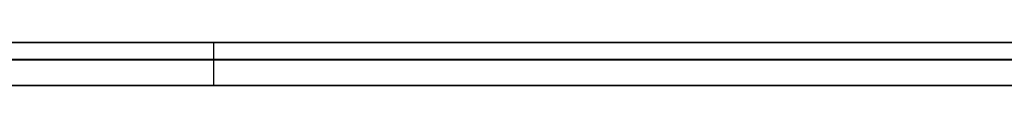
# Model space of a CAD drawing. Extents: x -2.05 to 2.05, y 0 to 2.3.
# Tile 38 of 74: x 1.171769 to 1.183255, y 2.219499 to 2.219999. Entities that reach past the tile are written whole.
import ezdxf

# ---------------------------------------------------------------- set-up
doc = ezdxf.new("R2010")
doc.units = 0
doc.layers.get('0').update_dxf_attribs({"linetype": 'CONTINUOUS'})

# ---------------------------------------------------------------- blocks, each defined once
blk = doc.blocks.new('*U1')
at = {"extrusion": (0, 1, 0)}
for p, q in [((1.978, 2.219999, -0.83), (-1.978, 2.219999, -0.83)), ((-1.978, 2.219999, 0.83), (1.978, 2.219999, 0.83)), ((0.708, 2.219999, -0.705), (1.628, 2.219999, -0.705)), ((1.628, 2.219999, -0.405), (0.708, 2.219999, -0.405)), ((1.174032, 2.219999, -0.32115), (1.204008, 2.219999, -0.32115)), ((1.204302, 2.219999, -0.20115), (1.174032, 2.219999, -0.20115)), ((1.174032, 2.219999, -0.20115), (1.174032, 2.219999, -0.32115)), ((1.628, 2.219799, -0.705), (0.708, 2.219799, -0.705)), ((0.708, 2.219799, -0.405), (1.628, 2.219799, -0.405)), ((1.204008, 2.219499, -0.32115), (1.174032, 2.219499, -0.32115)), ((1.174032, 2.219499, -0.32115), (1.174032, 2.219499, -0.20115)), ((1.174032, 2.219499, -0.20115), (1.204302, 2.219499, -0.20115))]:
    blk.add_line(p, q, dxfattribs=at)
for p, q in [((1.978, 2.219999, -0.83), (-1.978, 2.219999, -0.83)), ((0.708, 2.219999, -0.705), (1.628, 2.219999, -0.705)), ((1.174032, 2.219999, -0.32115), (1.204008, 2.219999, -0.32115)), ((1.174032, 2.219999, -0.32115), (1.174032, 2.219499, -0.32115)), ((1.628, 2.219799, -0.705), (0.708, 2.219799, -0.705)), ((1.204008, 2.219499, -0.32115), (1.174032, 2.219499, -0.32115))]:
    blk.add_line(p, q)
at = {"extrusion": (0, 0, -1)}
for p, q in [((-1.978, 2.219999, 0.83), (1.978, 2.219999, 0.83)), ((1.628, 2.219999, -0.405), (0.708, 2.219999, -0.405)), ((1.204302, 2.219999, -0.20115), (1.174032, 2.219999, -0.20115)), ((1.174032, 2.219999, -0.20115), (1.174032, 2.219499, -0.20115)), ((0.708, 2.219799, -0.405), (1.628, 2.219799, -0.405)), ((1.174032, 2.219499, -0.20115), (1.204302, 2.219499, -0.20115))]:
    blk.add_line(p, q, dxfattribs=at)
at = {"extrusion": (1, 0, 0)}
for p, q in [((1.174032, 2.219999, -0.20115), (1.174032, 2.219999, -0.32115)), ((1.174032, 2.219999, -0.20115), (1.174032, 2.219499, -0.20115)), ((1.174032, 2.219999, -0.32115), (1.174032, 2.219499, -0.32115)), ((1.174032, 2.219499, -0.32115), (1.174032, 2.219499, -0.20115))]:
    blk.add_line(p, q, dxfattribs=at)
for points in [[(1.17166, 2.2198, -0.550484), (1.17179, 2.2198, -0.550519), (1.17193, 2.2198, -0.550554), (1.17207, 2.2198, -0.55059), (1.1722, 2.2198, -0.550626), (1.17234, 2.2198, -0.550662), (1.17247, 2.2198, -0.550699), (1.17261, 2.2198, -0.550737), (1.17274, 2.2198, -0.550775), (1.17287, 2.2198, -0.550813), (1.17301, 2.2198, -0.550852), (1.17314, 2.2198, -0.550891), (1.17327, 2.2198, -0.550931), (1.1734, 2.2198, -0.550971), (1.17353, 2.2198, -0.551012), (1.17367, 2.2198, -0.551053), (1.1738, 2.2198, -0.551095), (1.17393, 2.2198, -0.551137), (1.17406, 2.2198, -0.551179), (1.17419, 2.2198, -0.551222), (1.17431, 2.2198, -0.551266), (1.17444, 2.2198, -0.55131), (1.17457, 2.2198, -0.551354), (1.1747, 2.2198, -0.551399), (1.17483, 2.2198, -0.551445), (1.17495, 2.2198, -0.551491), (1.17508, 2.2198, -0.551537), (1.17521, 2.2198, -0.551584), (1.17533, 2.2198, -0.551631), (1.17546, 2.2198, -0.551679), (1.17558, 2.2198, -0.551727), (1.17571, 2.2198, -0.551776), (1.17583, 2.2198, -0.551825), (1.17596, 2.2198, -0.551875), (1.17608, 2.2198, -0.551925), (1.17621, 2.2198, -0.551976), (1.17633, 2.2198, -0.552027), (1.17645, 2.2198, -0.552079), (1.17657, 2.2198, -0.552131), (1.1767, 2.2198, -0.552183), (1.17682, 2.2198, -0.552236), (1.17694, 2.2198, -0.55229), (1.17706, 2.2198, -0.552344), (1.17718, 2.2198, -0.552398), (1.1773, 2.2198, -0.552453), (1.17742, 2.2198, -0.552508), (1.17754, 2.2198, -0.552564), (1.17766, 2.2198, -0.55262), (1.17778, 2.2198, -0.552677), (1.1779, 2.2198, -0.552734), (1.17801, 2.2198, -0.552792), (1.17813, 2.2198, -0.55285), (1.17825, 2.2198, -0.552909), (1.17836, 2.2198, -0.552968), (1.17848, 2.2198, -0.553028), (1.1786, 2.2198, -0.553088), (1.17871, 2.2198, -0.553148), (1.17883, 2.2198, -0.553209), (1.17894, 2.2198, -0.553271), (1.17906, 2.2198, -0.553333), (1.17917, 2.2198, -0.553395), (1.17928, 2.2198, -0.553458), (1.1794, 2.2198, -0.553522), (1.17951, 2.2198, -0.553585), (1.17962, 2.2198, -0.55365), (1.17974, 2.2198, -0.553715), (1.17985, 2.2198, -0.55378), (1.17996, 2.2198, -0.553846), (1.18007, 2.2198, -0.553912), (1.18018, 2.2198, -0.553979), (1.18029, 2.2198, -0.554046), (1.1804, 2.2198, -0.554113), (1.18051, 2.2198, -0.554181), (1.18062, 2.2198, -0.55425), (1.18073, 2.2198, -0.554319), (1.18084, 2.2198, -0.554389), (1.18094, 2.2198, -0.554459), (1.18105, 2.2198, -0.554529), (1.18116, 2.2198, -0.5546), (1.18127, 2.2198, -0.554672), (1.18137, 2.2198, -0.554743), (1.18148, 2.2198, -0.554816), (1.18159, 2.2198, -0.554889), (1.18169, 2.2198, -0.554962), (1.1818, 2.2198, -0.555036), (1.1819, 2.2198, -0.55511), (1.182, 2.2198, -0.555185), (1.18211, 2.2198, -0.55526), (1.18221, 2.2198, -0.555336), (1.18232, 2.2198, -0.555412), (1.18242, 2.2198, -0.555488), (1.18252, 2.2198, -0.555566), (1.18262, 2.2198, -0.555643), (1.18272, 2.2198, -0.555721), (1.18283, 2.2198, -0.5558), (1.18293, 2.2198, -0.555879), (1.18303, 2.2198, -0.555958), (1.18313, 2.2198, -0.556038), (1.18323, 2.2198, -0.556118), (1.18333, 2.2198, -0.556199)], [(1.17166, 2.2198, -0.550484), (1.17179, 2.2198, -0.550519), (1.17193, 2.2198, -0.550554), (1.17207, 2.2198, -0.55059), (1.1722, 2.2198, -0.550626), (1.17234, 2.2198, -0.550662), (1.17247, 2.2198, -0.550699), (1.17261, 2.2198, -0.550737), (1.17274, 2.2198, -0.550775), (1.17287, 2.2198, -0.550813), (1.17301, 2.2198, -0.550852), (1.17314, 2.2198, -0.550891), (1.17327, 2.2198, -0.550931), (1.1734, 2.2198, -0.550971), (1.17353, 2.2198, -0.551012), (1.17367, 2.2198, -0.551053), (1.1738, 2.2198, -0.551095), (1.17393, 2.2198, -0.551137), (1.17406, 2.2198, -0.551179), (1.17419, 2.2198, -0.551222), (1.17431, 2.2198, -0.551266), (1.17444, 2.2198, -0.55131), (1.17457, 2.2198, -0.551354), (1.1747, 2.2198, -0.551399), (1.17483, 2.2198, -0.551445), (1.17495, 2.2198, -0.551491), (1.17508, 2.2198, -0.551537), (1.17521, 2.2198, -0.551584), (1.17533, 2.2198, -0.551631), (1.17546, 2.2198, -0.551679), (1.17558, 2.2198, -0.551727), (1.17571, 2.2198, -0.551776), (1.17583, 2.2198, -0.551825), (1.17596, 2.2198, -0.551875), (1.17608, 2.2198, -0.551925), (1.17621, 2.2198, -0.551976), (1.17633, 2.2198, -0.552027), (1.17645, 2.2198, -0.552079), (1.17657, 2.2198, -0.552131), (1.1767, 2.2198, -0.552183), (1.17682, 2.2198, -0.552236), (1.17694, 2.2198, -0.55229), (1.17706, 2.2198, -0.552344), (1.17718, 2.2198, -0.552398), (1.1773, 2.2198, -0.552453), (1.17742, 2.2198, -0.552508), (1.17754, 2.2198, -0.552564), (1.17766, 2.2198, -0.55262), (1.17778, 2.2198, -0.552677), (1.1779, 2.2198, -0.552734), (1.17801, 2.2198, -0.552792), (1.17813, 2.2198, -0.55285), (1.17825, 2.2198, -0.552909), (1.17836, 2.2198, -0.552968), (1.17848, 2.2198, -0.553028), (1.1786, 2.2198, -0.553088), (1.17871, 2.2198, -0.553148), (1.17883, 2.2198, -0.553209), (1.17894, 2.2198, -0.553271), (1.17906, 2.2198, -0.553333), (1.17917, 2.2198, -0.553395), (1.17928, 2.2198, -0.553458), (1.1794, 2.2198, -0.553522), (1.17951, 2.2198, -0.553585), (1.17962, 2.2198, -0.55365), (1.17974, 2.2198, -0.553715), (1.17985, 2.2198, -0.55378), (1.17996, 2.2198, -0.553846), (1.18007, 2.2198, -0.553912), (1.18018, 2.2198, -0.553979), (1.18029, 2.2198, -0.554046), (1.1804, 2.2198, -0.554113), (1.18051, 2.2198, -0.554181), (1.18062, 2.2198, -0.55425), (1.18073, 2.2198, -0.554319), (1.18084, 2.2198, -0.554389), (1.18094, 2.2198, -0.554459), (1.18105, 2.2198, -0.554529), (1.18116, 2.2198, -0.5546), (1.18127, 2.2198, -0.554672), (1.18137, 2.2198, -0.554743), (1.18148, 2.2198, -0.554816), (1.18159, 2.2198, -0.554889), (1.18169, 2.2198, -0.554962), (1.1818, 2.2198, -0.555036), (1.1819, 2.2198, -0.55511), (1.182, 2.2198, -0.555185), (1.18211, 2.2198, -0.55526), (1.18221, 2.2198, -0.555336), (1.18232, 2.2198, -0.555412), (1.18242, 2.2198, -0.555488), (1.18252, 2.2198, -0.555566), (1.18262, 2.2198, -0.555643), (1.18272, 2.2198, -0.555721), (1.18283, 2.2198, -0.5558), (1.18293, 2.2198, -0.555879), (1.18303, 2.2198, -0.555958), (1.18313, 2.2198, -0.556038), (1.18323, 2.2198, -0.556118), (1.18333, 2.2198, -0.556199)], [(1.18327, 2.2198, -0.540862), (1.18309, 2.2198, -0.540782), (1.18291, 2.2198, -0.540702), (1.18273, 2.2198, -0.540623), (1.18255, 2.2198, -0.540545), (1.18236, 2.2198, -0.540467), (1.18218, 2.2198, -0.54039), (1.182, 2.2198, -0.540314), (1.18181, 2.2198, -0.540239), (1.18163, 2.2198, -0.540164), (1.18144, 2.2198, -0.540089), (1.18126, 2.2198, -0.540016), (1.18107, 2.2198, -0.539943), (1.18088, 2.2198, -0.539871), (1.1807, 2.2198, -0.539799), (1.18051, 2.2198, -0.539728), (1.18032, 2.2198, -0.539658), (1.18014, 2.2198, -0.539588), (1.17995, 2.2198, -0.539519), (1.17976, 2.2198, -0.539451), (1.17957, 2.2198, -0.539384), (1.17938, 2.2198, -0.539317), (1.17919, 2.2198, -0.53925), (1.179, 2.2198, -0.539185), (1.17881, 2.2198, -0.53912), (1.17862, 2.2198, -0.539056), (1.17843, 2.2198, -0.538992), (1.17824, 2.2198, -0.538929), (1.17805, 2.2198, -0.538867), (1.17786, 2.2198, -0.538805), (1.17766, 2.2198, -0.538744), (1.17747, 2.2198, -0.538684), (1.17727, 2.2198, -0.538624), (1.17707, 2.2198, -0.538565), (1.17688, 2.2198, -0.538507), (1.17668, 2.2198, -0.53845), (1.17648, 2.2198, -0.538393), (1.17628, 2.2198, -0.538336), (1.17608, 2.2198, -0.538281), (1.17588, 2.2198, -0.538226), (1.17567, 2.2198, -0.538172), (1.17547, 2.2198, -0.538118), (1.17527, 2.2198, -0.538065), (1.17506, 2.2198, -0.538013), (1.17486, 2.2198, -0.537961), (1.17465, 2.2198, -0.53791), (1.17444, 2.2198, -0.53786), (1.17423, 2.2198, -0.53781), (1.17402, 2.2198, -0.537761), (1.17381, 2.2198, -0.537713), (1.1736, 2.2198, -0.537665), (1.17339, 2.2198, -0.537619), (1.17318, 2.2198, -0.537572), (1.17296, 2.2198, -0.537527), (1.17275, 2.2198, -0.537482), (1.17254, 2.2198, -0.537437), (1.17232, 2.2198, -0.537394), (1.1721, 2.2198, -0.537351), (1.17189, 2.2198, -0.537309), (1.17167, 2.2198, -0.537267)], [(1.18327, 2.2198, -0.540862), (1.18309, 2.2198, -0.540782), (1.18291, 2.2198, -0.540702), (1.18273, 2.2198, -0.540623), (1.18255, 2.2198, -0.540545), (1.18236, 2.2198, -0.540467), (1.18218, 2.2198, -0.54039), (1.182, 2.2198, -0.540314), (1.18181, 2.2198, -0.540239), (1.18163, 2.2198, -0.540164), (1.18144, 2.2198, -0.540089), (1.18126, 2.2198, -0.540016), (1.18107, 2.2198, -0.539943), (1.18088, 2.2198, -0.539871), (1.1807, 2.2198, -0.539799), (1.18051, 2.2198, -0.539728), (1.18032, 2.2198, -0.539658), (1.18014, 2.2198, -0.539588), (1.17995, 2.2198, -0.539519), (1.17976, 2.2198, -0.539451), (1.17957, 2.2198, -0.539384), (1.17938, 2.2198, -0.539317), (1.17919, 2.2198, -0.53925), (1.179, 2.2198, -0.539185), (1.17881, 2.2198, -0.53912), (1.17862, 2.2198, -0.539056), (1.17843, 2.2198, -0.538992), (1.17824, 2.2198, -0.538929), (1.17805, 2.2198, -0.538867), (1.17786, 2.2198, -0.538805), (1.17766, 2.2198, -0.538744), (1.17747, 2.2198, -0.538684), (1.17727, 2.2198, -0.538624), (1.17707, 2.2198, -0.538565), (1.17688, 2.2198, -0.538507), (1.17668, 2.2198, -0.53845), (1.17648, 2.2198, -0.538393), (1.17628, 2.2198, -0.538336), (1.17608, 2.2198, -0.538281), (1.17588, 2.2198, -0.538226), (1.17567, 2.2198, -0.538172), (1.17547, 2.2198, -0.538118), (1.17527, 2.2198, -0.538065), (1.17506, 2.2198, -0.538013), (1.17486, 2.2198, -0.537961), (1.17465, 2.2198, -0.53791), (1.17444, 2.2198, -0.53786), (1.17423, 2.2198, -0.53781), (1.17402, 2.2198, -0.537761), (1.17381, 2.2198, -0.537713), (1.1736, 2.2198, -0.537665), (1.17339, 2.2198, -0.537619), (1.17318, 2.2198, -0.537572), (1.17296, 2.2198, -0.537527), (1.17275, 2.2198, -0.537482), (1.17254, 2.2198, -0.537437), (1.17232, 2.2198, -0.537394), (1.1721, 2.2198, -0.537351), (1.17189, 2.2198, -0.537309), (1.17167, 2.2198, -0.537267)], [(1.18335, 2.2198, -0.595855), (1.18325, 2.2198, -0.595889), (1.18316, 2.2198, -0.595923), (1.18307, 2.2198, -0.595956), (1.18298, 2.2198, -0.595989), (1.18289, 2.2198, -0.596022), (1.18279, 2.2198, -0.596054), (1.1827, 2.2198, -0.596086), (1.18261, 2.2198, -0.596118), (1.18252, 2.2198, -0.596149), (1.18242, 2.2198, -0.59618), (1.18233, 2.2198, -0.596211), (1.18223, 2.2198, -0.596242), (1.18214, 2.2198, -0.596272), (1.18204, 2.2198, -0.596301), (1.18195, 2.2198, -0.596331), (1.18185, 2.2198, -0.59636), (1.18176, 2.2198, -0.596389), (1.18166, 2.2198, -0.596417), (1.18157, 2.2198, -0.596445), (1.18147, 2.2198, -0.596473), (1.18137, 2.2198, -0.596501), (1.18127, 2.2198, -0.596528), (1.18118, 2.2198, -0.596555), (1.18108, 2.2198, -0.596581), (1.18098, 2.2198, -0.596608), (1.18088, 2.2198, -0.596634), (1.18078, 2.2198, -0.596659), (1.18069, 2.2198, -0.596684), (1.18059, 2.2198, -0.596709), (1.18049, 2.2198, -0.596734), (1.18039, 2.2198, -0.596758), (1.18029, 2.2198, -0.596782), (1.18018, 2.2198, -0.596806), (1.18008, 2.2198, -0.59683), (1.17998, 2.2198, -0.596853), (1.17988, 2.2198, -0.596876), (1.17977, 2.2198, -0.596899), (1.17967, 2.2198, -0.596922), (1.17956, 2.2198, -0.596944), (1.17946, 2.2198, -0.596966), (1.17935, 2.2198, -0.596988), (1.17924, 2.2198, -0.597009), (1.17914, 2.2198, -0.597031), (1.17903, 2.2198, -0.597052), (1.17892, 2.2198, -0.597072), (1.17881, 2.2198, -0.597093), (1.1787, 2.2198, -0.597113), (1.17859, 2.2198, -0.597133), (1.17848, 2.2198, -0.597153), (1.17837, 2.2198, -0.597172), (1.17826, 2.2198, -0.597191), (1.17814, 2.2198, -0.59721), (1.17803, 2.2198, -0.597229), (1.17791, 2.2198, -0.597247), (1.1778, 2.2198, -0.597266), (1.17768, 2.2198, -0.597284), (1.17757, 2.2198, -0.597301), (1.17745, 2.2198, -0.597319), (1.17733, 2.2198, -0.597336), (1.17722, 2.2198, -0.597353), (1.1771, 2.2198, -0.597369), (1.17698, 2.2198, -0.597386), (1.17686, 2.2198, -0.597402), (1.17674, 2.2198, -0.597418), (1.17662, 2.2198, -0.597433), (1.1765, 2.2198, -0.597449), (1.17637, 2.2198, -0.597464), (1.17625, 2.2198, -0.597478), (1.17613, 2.2198, -0.597493), (1.176, 2.2198, -0.597507), (1.17588, 2.2198, -0.597521), (1.17575, 2.2198, -0.597535), (1.17563, 2.2198, -0.597549), (1.1755, 2.2198, -0.597562), (1.17538, 2.2198, -0.597575), (1.17525, 2.2198, -0.597588), (1.17512, 2.2198, -0.5976), (1.17499, 2.2198, -0.597612), (1.17486, 2.2198, -0.597624), (1.17473, 2.2198, -0.597636), (1.1746, 2.2198, -0.597648), (1.17447, 2.2198, -0.597659), (1.17434, 2.2198, -0.59767), (1.1742, 2.2198, -0.597681), (1.17407, 2.2198, -0.597691), (1.17394, 2.2198, -0.597701), (1.1738, 2.2198, -0.597711), (1.17367, 2.2198, -0.597721), (1.17353, 2.2198, -0.59773), (1.1734, 2.2198, -0.597739), (1.17326, 2.2198, -0.597748), (1.17312, 2.2198, -0.597757), (1.17298, 2.2198, -0.597765), (1.17285, 2.2198, -0.597773), (1.17271, 2.2198, -0.597781), (1.17257, 2.2198, -0.597789), (1.17243, 2.2198, -0.597796), (1.17228, 2.2198, -0.597803), (1.17214, 2.2198, -0.59781), (1.172, 2.2198, -0.597817), (1.17186, 2.2198, -0.597823), (1.17171, 2.2198, -0.597829)], [(1.18335, 2.2198, -0.595855), (1.18325, 2.2198, -0.595889), (1.18316, 2.2198, -0.595923), (1.18307, 2.2198, -0.595956), (1.18298, 2.2198, -0.595989), (1.18289, 2.2198, -0.596022), (1.18279, 2.2198, -0.596054), (1.1827, 2.2198, -0.596086), (1.18261, 2.2198, -0.596118), (1.18252, 2.2198, -0.596149), (1.18242, 2.2198, -0.59618), (1.18233, 2.2198, -0.596211), (1.18223, 2.2198, -0.596242), (1.18214, 2.2198, -0.596272), (1.18204, 2.2198, -0.596301), (1.18195, 2.2198, -0.596331), (1.18185, 2.2198, -0.59636), (1.18176, 2.2198, -0.596389), (1.18166, 2.2198, -0.596417), (1.18157, 2.2198, -0.596445), (1.18147, 2.2198, -0.596473), (1.18137, 2.2198, -0.596501), (1.18127, 2.2198, -0.596528), (1.18118, 2.2198, -0.596555), (1.18108, 2.2198, -0.596581), (1.18098, 2.2198, -0.596608), (1.18088, 2.2198, -0.596634), (1.18078, 2.2198, -0.596659), (1.18069, 2.2198, -0.596684), (1.18059, 2.2198, -0.596709), (1.18049, 2.2198, -0.596734), (1.18039, 2.2198, -0.596758), (1.18029, 2.2198, -0.596782), (1.18018, 2.2198, -0.596806), (1.18008, 2.2198, -0.59683), (1.17998, 2.2198, -0.596853), (1.17988, 2.2198, -0.596876), (1.17977, 2.2198, -0.596899), (1.17967, 2.2198, -0.596922), (1.17956, 2.2198, -0.596944), (1.17946, 2.2198, -0.596966), (1.17935, 2.2198, -0.596988), (1.17924, 2.2198, -0.597009), (1.17914, 2.2198, -0.597031), (1.17903, 2.2198, -0.597052), (1.17892, 2.2198, -0.597072), (1.17881, 2.2198, -0.597093), (1.1787, 2.2198, -0.597113), (1.17859, 2.2198, -0.597133), (1.17848, 2.2198, -0.597153), (1.17837, 2.2198, -0.597172), (1.17826, 2.2198, -0.597191), (1.17814, 2.2198, -0.59721), (1.17803, 2.2198, -0.597229), (1.17791, 2.2198, -0.597247), (1.1778, 2.2198, -0.597266), (1.17768, 2.2198, -0.597284), (1.17757, 2.2198, -0.597301), (1.17745, 2.2198, -0.597319), (1.17733, 2.2198, -0.597336), (1.17722, 2.2198, -0.597353), (1.1771, 2.2198, -0.597369), (1.17698, 2.2198, -0.597386), (1.17686, 2.2198, -0.597402), (1.17674, 2.2198, -0.597418), (1.17662, 2.2198, -0.597433), (1.1765, 2.2198, -0.597449), (1.17637, 2.2198, -0.597464), (1.17625, 2.2198, -0.597478), (1.17613, 2.2198, -0.597493), (1.176, 2.2198, -0.597507), (1.17588, 2.2198, -0.597521), (1.17575, 2.2198, -0.597535), (1.17563, 2.2198, -0.597549), (1.1755, 2.2198, -0.597562), (1.17538, 2.2198, -0.597575), (1.17525, 2.2198, -0.597588), (1.17512, 2.2198, -0.5976), (1.17499, 2.2198, -0.597612), (1.17486, 2.2198, -0.597624), (1.17473, 2.2198, -0.597636), (1.1746, 2.2198, -0.597648), (1.17447, 2.2198, -0.597659), (1.17434, 2.2198, -0.59767), (1.1742, 2.2198, -0.597681), (1.17407, 2.2198, -0.597691), (1.17394, 2.2198, -0.597701), (1.1738, 2.2198, -0.597711), (1.17367, 2.2198, -0.597721), (1.17353, 2.2198, -0.59773), (1.1734, 2.2198, -0.597739), (1.17326, 2.2198, -0.597748), (1.17312, 2.2198, -0.597757), (1.17298, 2.2198, -0.597765), (1.17285, 2.2198, -0.597773), (1.17271, 2.2198, -0.597781), (1.17257, 2.2198, -0.597789), (1.17243, 2.2198, -0.597796), (1.17228, 2.2198, -0.597803), (1.17214, 2.2198, -0.59781), (1.172, 2.2198, -0.597817), (1.17186, 2.2198, -0.597823), (1.17171, 2.2198, -0.597829)], [(1.17177, 2.2198, -0.611024), (1.172, 2.2198, -0.611024), (1.17223, 2.2198, -0.611023), (1.17245, 2.2198, -0.611022), (1.17268, 2.2198, -0.61102), (1.17291, 2.2198, -0.611018), (1.17313, 2.2198, -0.611016), (1.17336, 2.2198, -0.611013), (1.17358, 2.2198, -0.61101), (1.1738, 2.2198, -0.611007), (1.17403, 2.2198, -0.611003), (1.17425, 2.2198, -0.610998), (1.17447, 2.2198, -0.610994), (1.17469, 2.2198, -0.610988), (1.1749, 2.2198, -0.610983), (1.17512, 2.2198, -0.610977), (1.17534, 2.2198, -0.61097), (1.17556, 2.2198, -0.610963), (1.17577, 2.2198, -0.610956), (1.17599, 2.2198, -0.610948), (1.1762, 2.2198, -0.61094), (1.17641, 2.2198, -0.610931), (1.17662, 2.2198, -0.610922), (1.17683, 2.2198, -0.610913), (1.17705, 2.2198, -0.610903), (1.17725, 2.2198, -0.610893), (1.17746, 2.2198, -0.610882), (1.17767, 2.2198, -0.610871), (1.17788, 2.2198, -0.61086), (1.17808, 2.2198, -0.610848), (1.17829, 2.2198, -0.610835), (1.17849, 2.2198, -0.610822), (1.1787, 2.2198, -0.610809), (1.1789, 2.2198, -0.610796), (1.1791, 2.2198, -0.610782), (1.1793, 2.2198, -0.610767), (1.1795, 2.2198, -0.610752), (1.1797, 2.2198, -0.610737), (1.1799, 2.2198, -0.610721), (1.1801, 2.2198, -0.610705), (1.1803, 2.2198, -0.610689), (1.18049, 2.2198, -0.610672), (1.18069, 2.2198, -0.610654), (1.18088, 2.2198, -0.610636), (1.18108, 2.2198, -0.610618), (1.18127, 2.2198, -0.6106), (1.18146, 2.2198, -0.610581), (1.18165, 2.2198, -0.610561), (1.18185, 2.2198, -0.610541), (1.18203, 2.2198, -0.610521), (1.18222, 2.2198, -0.6105), (1.18241, 2.2198, -0.610479), (1.1826, 2.2198, -0.610457), (1.18279, 2.2198, -0.610435), (1.18297, 2.2198, -0.610413), (1.18316, 2.2198, -0.61039), (1.18334, 2.2198, -0.610367)], [(1.17177, 2.2198, -0.611024), (1.172, 2.2198, -0.611024), (1.17223, 2.2198, -0.611023), (1.17245, 2.2198, -0.611022), (1.17268, 2.2198, -0.61102), (1.17291, 2.2198, -0.611018), (1.17313, 2.2198, -0.611016), (1.17336, 2.2198, -0.611013), (1.17358, 2.2198, -0.61101), (1.1738, 2.2198, -0.611007), (1.17403, 2.2198, -0.611003), (1.17425, 2.2198, -0.610998), (1.17447, 2.2198, -0.610994), (1.17469, 2.2198, -0.610988), (1.1749, 2.2198, -0.610983), (1.17512, 2.2198, -0.610977), (1.17534, 2.2198, -0.61097), (1.17556, 2.2198, -0.610963), (1.17577, 2.2198, -0.610956), (1.17599, 2.2198, -0.610948), (1.1762, 2.2198, -0.61094), (1.17641, 2.2198, -0.610931), (1.17662, 2.2198, -0.610922), (1.17683, 2.2198, -0.610913), (1.17705, 2.2198, -0.610903), (1.17725, 2.2198, -0.610893), (1.17746, 2.2198, -0.610882), (1.17767, 2.2198, -0.610871), (1.17788, 2.2198, -0.61086), (1.17808, 2.2198, -0.610848), (1.17829, 2.2198, -0.610835), (1.17849, 2.2198, -0.610822), (1.1787, 2.2198, -0.610809), (1.1789, 2.2198, -0.610796), (1.1791, 2.2198, -0.610782), (1.1793, 2.2198, -0.610767), (1.1795, 2.2198, -0.610752), (1.1797, 2.2198, -0.610737), (1.1799, 2.2198, -0.610721), (1.1801, 2.2198, -0.610705), (1.1803, 2.2198, -0.610689), (1.18049, 2.2198, -0.610672), (1.18069, 2.2198, -0.610654), (1.18088, 2.2198, -0.610636), (1.18108, 2.2198, -0.610618), (1.18127, 2.2198, -0.6106), (1.18146, 2.2198, -0.610581), (1.18165, 2.2198, -0.610561), (1.18185, 2.2198, -0.610541), (1.18203, 2.2198, -0.610521), (1.18222, 2.2198, -0.6105), (1.18241, 2.2198, -0.610479), (1.1826, 2.2198, -0.610457), (1.18279, 2.2198, -0.610435), (1.18297, 2.2198, -0.610413), (1.18316, 2.2198, -0.61039), (1.18334, 2.2198, -0.610367)], [(1.17169, 2.2195, -0.550492), (1.1719, 2.2195, -0.550545), (1.1721, 2.2195, -0.550599), (1.1723, 2.2195, -0.550653), (1.17251, 2.2195, -0.550709), (1.17271, 2.2195, -0.550765), (1.17291, 2.2195, -0.550823), (1.17311, 2.2195, -0.550882), (1.17331, 2.2195, -0.550942), (1.1735, 2.2195, -0.551002), (1.1737, 2.2195, -0.551064), (1.1739, 2.2195, -0.551127), (1.17409, 2.2195, -0.551192), (1.17429, 2.2195, -0.551257), (1.17448, 2.2195, -0.551323), (1.17467, 2.2195, -0.55139), (1.17487, 2.2195, -0.551459), (1.17506, 2.2195, -0.551528), (1.17525, 2.2195, -0.551599), (1.17544, 2.2195, -0.55167), (1.17562, 2.2195, -0.551743), (1.17581, 2.2195, -0.551816), (1.176, 2.2195, -0.551891), (1.17618, 2.2195, -0.551967), (1.17637, 2.2195, -0.552044), (1.17655, 2.2195, -0.552122), (1.17674, 2.2195, -0.552201), (1.17692, 2.2195, -0.552281), (1.1771, 2.2195, -0.552362), (1.17728, 2.2195, -0.552445), (1.17746, 2.2195, -0.552528), (1.17764, 2.2195, -0.552612), (1.17782, 2.2195, -0.552698), (1.178, 2.2195, -0.552784), (1.17817, 2.2195, -0.552872), (1.17835, 2.2195, -0.552961), (1.17852, 2.2195, -0.55305), (1.1787, 2.2195, -0.553141), (1.17887, 2.2195, -0.553233), (1.17904, 2.2195, -0.553326), (1.17922, 2.2195, -0.55342), (1.17939, 2.2195, -0.553515), (1.17956, 2.2195, -0.553611), (1.17972, 2.2195, -0.553708), (1.17989, 2.2195, -0.553807), (1.18006, 2.2195, -0.553906), (1.18023, 2.2195, -0.554007), (1.18039, 2.2195, -0.554108), (1.18056, 2.2195, -0.554211), (1.18072, 2.2195, -0.554314), (1.18088, 2.2195, -0.554419), (1.18105, 2.2195, -0.554525), (1.18121, 2.2195, -0.554632), (1.18137, 2.2195, -0.554739), (1.18153, 2.2195, -0.554848), (1.18169, 2.2195, -0.554959), (1.18184, 2.2195, -0.55507), (1.182, 2.2195, -0.555182), (1.18216, 2.2195, -0.555295), (1.18231, 2.2195, -0.555409), (1.18247, 2.2195, -0.555525), (1.18262, 2.2195, -0.555641), (1.18277, 2.2195, -0.555759), (1.18292, 2.2195, -0.555877), (1.18308, 2.2195, -0.555997), (1.18323, 2.2195, -0.556118), (1.18338, 2.2195, -0.55624)], [(1.17169, 2.2195, -0.550492), (1.1719, 2.2195, -0.550545), (1.1721, 2.2195, -0.550599), (1.1723, 2.2195, -0.550653), (1.17251, 2.2195, -0.550709), (1.17271, 2.2195, -0.550765), (1.17291, 2.2195, -0.550823), (1.17311, 2.2195, -0.550882), (1.17331, 2.2195, -0.550942), (1.1735, 2.2195, -0.551002), (1.1737, 2.2195, -0.551064), (1.1739, 2.2195, -0.551127), (1.17409, 2.2195, -0.551192), (1.17429, 2.2195, -0.551257), (1.17448, 2.2195, -0.551323), (1.17467, 2.2195, -0.55139), (1.17487, 2.2195, -0.551459), (1.17506, 2.2195, -0.551528), (1.17525, 2.2195, -0.551599), (1.17544, 2.2195, -0.55167), (1.17562, 2.2195, -0.551743), (1.17581, 2.2195, -0.551816), (1.176, 2.2195, -0.551891), (1.17618, 2.2195, -0.551967), (1.17637, 2.2195, -0.552044), (1.17655, 2.2195, -0.552122), (1.17674, 2.2195, -0.552201), (1.17692, 2.2195, -0.552281), (1.1771, 2.2195, -0.552362), (1.17728, 2.2195, -0.552445), (1.17746, 2.2195, -0.552528), (1.17764, 2.2195, -0.552612), (1.17782, 2.2195, -0.552698), (1.178, 2.2195, -0.552784), (1.17817, 2.2195, -0.552872), (1.17835, 2.2195, -0.552961), (1.17852, 2.2195, -0.55305), (1.1787, 2.2195, -0.553141), (1.17887, 2.2195, -0.553233), (1.17904, 2.2195, -0.553326), (1.17922, 2.2195, -0.55342), (1.17939, 2.2195, -0.553515), (1.17956, 2.2195, -0.553611), (1.17972, 2.2195, -0.553708), (1.17989, 2.2195, -0.553807), (1.18006, 2.2195, -0.553906), (1.18023, 2.2195, -0.554007), (1.18039, 2.2195, -0.554108), (1.18056, 2.2195, -0.554211), (1.18072, 2.2195, -0.554314), (1.18088, 2.2195, -0.554419), (1.18105, 2.2195, -0.554525), (1.18121, 2.2195, -0.554632), (1.18137, 2.2195, -0.554739), (1.18153, 2.2195, -0.554848), (1.18169, 2.2195, -0.554959), (1.18184, 2.2195, -0.55507), (1.182, 2.2195, -0.555182), (1.18216, 2.2195, -0.555295), (1.18231, 2.2195, -0.555409), (1.18247, 2.2195, -0.555525), (1.18262, 2.2195, -0.555641), (1.18277, 2.2195, -0.555759), (1.18292, 2.2195, -0.555877), (1.18308, 2.2195, -0.555997), (1.18323, 2.2195, -0.556118), (1.18338, 2.2195, -0.55624)], [(1.17159, 2.2195, -0.537253), (1.17192, 2.2195, -0.537315), (1.17225, 2.2195, -0.537379), (1.17257, 2.2195, -0.537445), (1.1729, 2.2195, -0.537512), (1.17322, 2.2195, -0.537581), (1.17354, 2.2195, -0.537651), (1.17385, 2.2195, -0.537722), (1.17417, 2.2195, -0.537795), (1.17448, 2.2195, -0.53787), (1.17479, 2.2195, -0.537946), (1.1751, 2.2195, -0.538023), (1.17541, 2.2195, -0.538102), (1.17572, 2.2195, -0.538183), (1.17602, 2.2195, -0.538265), (1.17632, 2.2195, -0.538349), (1.17662, 2.2195, -0.538434), (1.17692, 2.2195, -0.53852), (1.17722, 2.2195, -0.538609), (1.17751, 2.2195, -0.538698), (1.1778, 2.2195, -0.538789), (1.1781, 2.2195, -0.538882), (1.17838, 2.2195, -0.538976), (1.17867, 2.2195, -0.539072), (1.17896, 2.2195, -0.539169), (1.17924, 2.2195, -0.539268), (1.17953, 2.2195, -0.539368), (1.17981, 2.2195, -0.539469), (1.18009, 2.2195, -0.539573), (1.18038, 2.2195, -0.539677), (1.18066, 2.2195, -0.539783), (1.18094, 2.2195, -0.539891), (1.18122, 2.2195, -0.54), (1.1815, 2.2195, -0.540111), (1.18177, 2.2195, -0.540223), (1.18205, 2.2195, -0.540337), (1.18233, 2.2195, -0.540452), (1.1826, 2.2195, -0.540569), (1.18288, 2.2195, -0.540687), (1.18315, 2.2195, -0.540807), (1.18342, 2.2195, -0.540928)], [(1.17159, 2.2195, -0.537253), (1.17192, 2.2195, -0.537315), (1.17225, 2.2195, -0.537379), (1.17257, 2.2195, -0.537445), (1.1729, 2.2195, -0.537512), (1.17322, 2.2195, -0.537581), (1.17354, 2.2195, -0.537651), (1.17385, 2.2195, -0.537722), (1.17417, 2.2195, -0.537795), (1.17448, 2.2195, -0.53787), (1.17479, 2.2195, -0.537946), (1.1751, 2.2195, -0.538023), (1.17541, 2.2195, -0.538102), (1.17572, 2.2195, -0.538183), (1.17602, 2.2195, -0.538265), (1.17632, 2.2195, -0.538349), (1.17662, 2.2195, -0.538434), (1.17692, 2.2195, -0.53852), (1.17722, 2.2195, -0.538609), (1.17751, 2.2195, -0.538698), (1.1778, 2.2195, -0.538789), (1.1781, 2.2195, -0.538882), (1.17838, 2.2195, -0.538976), (1.17867, 2.2195, -0.539072), (1.17896, 2.2195, -0.539169), (1.17924, 2.2195, -0.539268), (1.17953, 2.2195, -0.539368), (1.17981, 2.2195, -0.539469), (1.18009, 2.2195, -0.539573), (1.18038, 2.2195, -0.539677), (1.18066, 2.2195, -0.539783), (1.18094, 2.2195, -0.539891), (1.18122, 2.2195, -0.54), (1.1815, 2.2195, -0.540111), (1.18177, 2.2195, -0.540223), (1.18205, 2.2195, -0.540337), (1.18233, 2.2195, -0.540452), (1.1826, 2.2195, -0.540569), (1.18288, 2.2195, -0.540687), (1.18315, 2.2195, -0.540807), (1.18342, 2.2195, -0.540928)], [(1.18333, 2.2195, -0.595861), (1.18319, 2.2195, -0.595912), (1.18305, 2.2195, -0.595962), (1.18292, 2.2195, -0.596012), (1.18278, 2.2195, -0.59606), (1.18264, 2.2195, -0.596108), (1.1825, 2.2195, -0.596155), (1.18236, 2.2195, -0.596202), (1.18221, 2.2195, -0.596248), (1.18207, 2.2195, -0.596293), (1.18193, 2.2195, -0.596337), (1.18178, 2.2195, -0.596381), (1.18164, 2.2195, -0.596424), (1.1815, 2.2195, -0.596466), (1.18135, 2.2195, -0.596507), (1.1812, 2.2195, -0.596548), (1.18106, 2.2195, -0.596588), (1.18091, 2.2195, -0.596627), (1.18076, 2.2195, -0.596665), (1.18061, 2.2195, -0.596703), (1.18046, 2.2195, -0.59674), (1.18031, 2.2195, -0.596777), (1.18016, 2.2195, -0.596812), (1.18, 2.2195, -0.596848), (1.17985, 2.2195, -0.596882), (1.17969, 2.2195, -0.596916), (1.17953, 2.2195, -0.59695), (1.17938, 2.2195, -0.596983), (1.17921, 2.2195, -0.597015), (1.17905, 2.2195, -0.597047), (1.17889, 2.2195, -0.597078), (1.17872, 2.2195, -0.597109), (1.17856, 2.2195, -0.597139), (1.17839, 2.2195, -0.597168), (1.17822, 2.2195, -0.597197), (1.17805, 2.2195, -0.597226), (1.17788, 2.2195, -0.597253), (1.17771, 2.2195, -0.59728), (1.17753, 2.2195, -0.597307), (1.17736, 2.2195, -0.597333), (1.17718, 2.2195, -0.597358), (1.177, 2.2195, -0.597383), (1.17682, 2.2195, -0.597407), (1.17664, 2.2195, -0.597431), (1.17645, 2.2195, -0.597454), (1.17627, 2.2195, -0.597476), (1.17608, 2.2195, -0.597498), (1.1759, 2.2195, -0.597519), (1.17571, 2.2195, -0.59754), (1.17552, 2.2195, -0.59756), (1.17533, 2.2195, -0.59758), (1.17514, 2.2195, -0.597599), (1.17494, 2.2195, -0.597617), (1.17475, 2.2195, -0.597635), (1.17455, 2.2195, -0.597652), (1.17435, 2.2195, -0.597669), (1.17415, 2.2195, -0.597685), (1.17395, 2.2195, -0.5977), (1.17375, 2.2195, -0.597715), (1.17355, 2.2195, -0.597729), (1.17334, 2.2195, -0.597743), (1.17313, 2.2195, -0.597756), (1.17293, 2.2195, -0.597769), (1.17272, 2.2195, -0.597781), (1.17251, 2.2195, -0.597792), (1.17229, 2.2195, -0.597803), (1.17208, 2.2195, -0.597813), (1.17187, 2.2195, -0.597823), (1.17165, 2.2195, -0.597832)], [(1.18333, 2.2195, -0.595861), (1.18319, 2.2195, -0.595912), (1.18305, 2.2195, -0.595962), (1.18292, 2.2195, -0.596012), (1.18278, 2.2195, -0.59606), (1.18264, 2.2195, -0.596108), (1.1825, 2.2195, -0.596155), (1.18236, 2.2195, -0.596202), (1.18221, 2.2195, -0.596248), (1.18207, 2.2195, -0.596293), (1.18193, 2.2195, -0.596337), (1.18178, 2.2195, -0.596381), (1.18164, 2.2195, -0.596424), (1.1815, 2.2195, -0.596466), (1.18135, 2.2195, -0.596507), (1.1812, 2.2195, -0.596548), (1.18106, 2.2195, -0.596588), (1.18091, 2.2195, -0.596627), (1.18076, 2.2195, -0.596665), (1.18061, 2.2195, -0.596703), (1.18046, 2.2195, -0.59674), (1.18031, 2.2195, -0.596777), (1.18016, 2.2195, -0.596812), (1.18, 2.2195, -0.596848), (1.17985, 2.2195, -0.596882), (1.17969, 2.2195, -0.596916), (1.17953, 2.2195, -0.59695), (1.17938, 2.2195, -0.596983), (1.17921, 2.2195, -0.597015), (1.17905, 2.2195, -0.597047), (1.17889, 2.2195, -0.597078), (1.17872, 2.2195, -0.597109), (1.17856, 2.2195, -0.597139), (1.17839, 2.2195, -0.597168), (1.17822, 2.2195, -0.597197), (1.17805, 2.2195, -0.597226), (1.17788, 2.2195, -0.597253), (1.17771, 2.2195, -0.59728), (1.17753, 2.2195, -0.597307), (1.17736, 2.2195, -0.597333), (1.17718, 2.2195, -0.597358), (1.177, 2.2195, -0.597383), (1.17682, 2.2195, -0.597407), (1.17664, 2.2195, -0.597431), (1.17645, 2.2195, -0.597454), (1.17627, 2.2195, -0.597476), (1.17608, 2.2195, -0.597498), (1.1759, 2.2195, -0.597519), (1.17571, 2.2195, -0.59754), (1.17552, 2.2195, -0.59756), (1.17533, 2.2195, -0.59758), (1.17514, 2.2195, -0.597599), (1.17494, 2.2195, -0.597617), (1.17475, 2.2195, -0.597635), (1.17455, 2.2195, -0.597652), (1.17435, 2.2195, -0.597669), (1.17415, 2.2195, -0.597685), (1.17395, 2.2195, -0.5977), (1.17375, 2.2195, -0.597715), (1.17355, 2.2195, -0.597729), (1.17334, 2.2195, -0.597743), (1.17313, 2.2195, -0.597756), (1.17293, 2.2195, -0.597769), (1.17272, 2.2195, -0.597781), (1.17251, 2.2195, -0.597792), (1.17229, 2.2195, -0.597803), (1.17208, 2.2195, -0.597813), (1.17187, 2.2195, -0.597823), (1.17165, 2.2195, -0.597832)], [(1.18327, 2.2195, -0.610375), (1.183, 2.2195, -0.61041), (1.18272, 2.2195, -0.610443), (1.18244, 2.2195, -0.610476), (1.18215, 2.2195, -0.610508), (1.18187, 2.2195, -0.610539), (1.18158, 2.2195, -0.610568), (1.18129, 2.2195, -0.610597), (1.181, 2.2195, -0.610625), (1.18071, 2.2195, -0.610652), (1.18042, 2.2195, -0.610678), (1.18012, 2.2195, -0.610703), (1.17982, 2.2195, -0.610728), (1.17952, 2.2195, -0.610751), (1.17922, 2.2195, -0.610773), (1.17892, 2.2195, -0.610794), (1.17861, 2.2195, -0.610815), (1.17831, 2.2195, -0.610834), (1.178, 2.2195, -0.610853), (1.17769, 2.2195, -0.61087), (1.17737, 2.2195, -0.610887), (1.17706, 2.2195, -0.610902), (1.17674, 2.2195, -0.610917), (1.17642, 2.2195, -0.610931), (1.1761, 2.2195, -0.610944), (1.17578, 2.2195, -0.610956), (1.17546, 2.2195, -0.610966), (1.17513, 2.2195, -0.610976), (1.1748, 2.2195, -0.610985), (1.17447, 2.2195, -0.610993), (1.17414, 2.2195, -0.611001), (1.17381, 2.2195, -0.611007), (1.17347, 2.2195, -0.611012), (1.17314, 2.2195, -0.611016), (1.1728, 2.2195, -0.611019), (1.17246, 2.2195, -0.611022), (1.17211, 2.2195, -0.611023), (1.17177, 2.2195, -0.611024)], [(1.18327, 2.2195, -0.610375), (1.183, 2.2195, -0.61041), (1.18272, 2.2195, -0.610443), (1.18244, 2.2195, -0.610476), (1.18215, 2.2195, -0.610508), (1.18187, 2.2195, -0.610539), (1.18158, 2.2195, -0.610568), (1.18129, 2.2195, -0.610597), (1.181, 2.2195, -0.610625), (1.18071, 2.2195, -0.610652), (1.18042, 2.2195, -0.610678), (1.18012, 2.2195, -0.610703), (1.17982, 2.2195, -0.610728), (1.17952, 2.2195, -0.610751), (1.17922, 2.2195, -0.610773), (1.17892, 2.2195, -0.610794), (1.17861, 2.2195, -0.610815), (1.17831, 2.2195, -0.610834), (1.178, 2.2195, -0.610853), (1.17769, 2.2195, -0.61087), (1.17737, 2.2195, -0.610887), (1.17706, 2.2195, -0.610902), (1.17674, 2.2195, -0.610917), (1.17642, 2.2195, -0.610931), (1.1761, 2.2195, -0.610944), (1.17578, 2.2195, -0.610956), (1.17546, 2.2195, -0.610966), (1.17513, 2.2195, -0.610976), (1.1748, 2.2195, -0.610985), (1.17447, 2.2195, -0.610993), (1.17414, 2.2195, -0.611001), (1.17381, 2.2195, -0.611007), (1.17347, 2.2195, -0.611012), (1.17314, 2.2195, -0.611016), (1.1728, 2.2195, -0.611019), (1.17246, 2.2195, -0.611022), (1.17211, 2.2195, -0.611023), (1.17177, 2.2195, -0.611024)]]:
    blk.add_polyline3d(points)

msp = doc.modelspace()

# ---------------------------------------------------------------- block references
msp.add_blockref('*U1', (0, 0))

doc.saveas('drawing.dxf')
